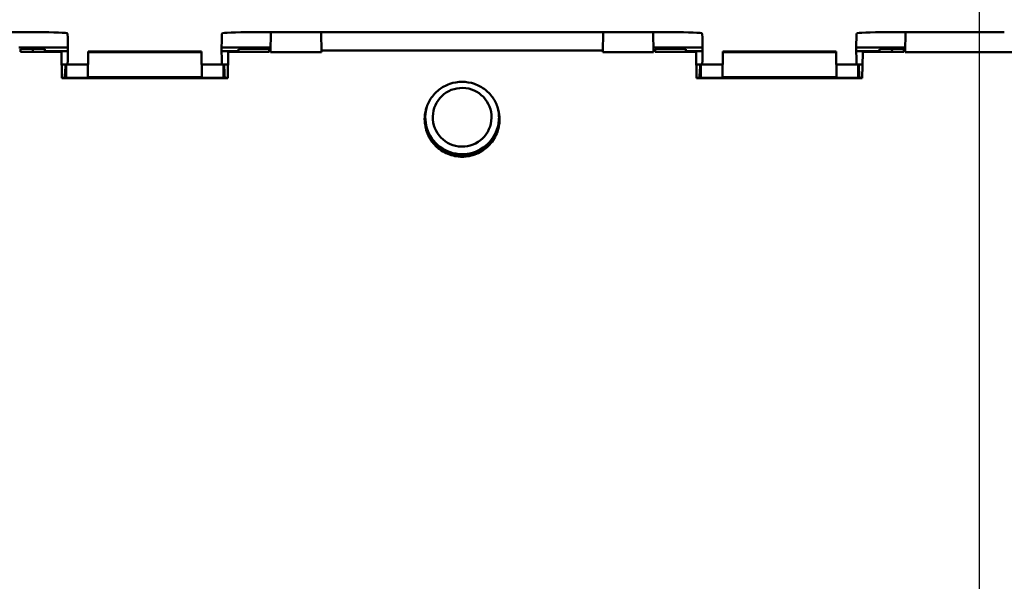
# Model space of a CAD drawing. Header units: millimetres. Extents: x 0 to 420, y 0 to 297.
# Tile 5 of 14: x 72 to 112, y 98 to 121. Entities that reach past the tile are written whole.
import ezdxf

# ---------------------------------------------------------------- set-up
doc = ezdxf.new("R2010")
doc.units = ezdxf.units.MM
doc.layers.add('Arêtes visibles(celduc)', color=7, linetype='Continuous', lineweight=50)
doc.layers.add('Cotes(celduc)', color=7, linetype='Continuous', lineweight=25)
doc.styles.add('Courant-CELDUC', font='arial.ttf')
doc.dimstyles.new('Celduc', dxfattribs={"dimtxt": 3.5, "dimasz": 2.5, "dimexe": 3.175, "dimexo": 0, "dimgap": 0.762, "dimtad": 1, "dimrnd": 1e-08, "dimtxsty": 'Courant-CELDUC', "dimcen": 0.09, "dimdle": 10, "dimclrd": 7, "dimclre": 7, "dimclrt": 7, "dimazin": 2, "dimtfac": 0.714286, "dimtdec": 3, "dimtmove": 0, "dimatfit": 3, "dimfxl": 1, "dimtolj": 1, "dimlwd": 25, "dimlwe": 25, "dimarcsym": 0})

# ---------------------------------------------------------------- blocks, each defined once
blk = doc.blocks.new('*D6')
at = {"layer": 'Cotes(celduc)', "color": 7, "linetype": 'Continuous', "lineweight": 25, "transparency": 16777216}
for p, q in [((109.654, 160.576), (142.028, 160.576)), ((138.853, 158.076), (138.853, 53.076)), ((84.254, 50.576), (142.028, 50.576))]:
    blk.add_line(p, q, dxfattribs=at)
at = {"layer": 'Cotes(celduc)', "color": 7, "linetype": 'Continuous', "transparency": 16777216}
for points in [[(138.436, 158.076), (139.27, 158.076), (138.853, 160.576)], [(138.436, 53.076), (139.27, 53.076), (138.853, 50.576)]]:
    blk.add_solid(points, dxfattribs=at)
at = {"layer": 'Defpoints', "color": 0, "linetype": 'Continuous', "transparency": 16777216}
for p in [(109.654, 160.576), (84.254, 50.576), (138.853, 50.576)]:
    blk.add_point(p, dxfattribs=at)
at = {"layer": 'Cotes(celduc)', "color": 7, "linetype": 'Continuous', "lineweight": 25, "transparency": 16777216, "insert": (134.517, 101.88), "char_height": 3.5, "attachment_point": 1, "rotation": 90, "style": 'Courant-CELDUC'}
blk.add_mtext('\\A1;110', dxfattribs=at)
blk = doc.blocks.new('*D7')
at = {"layer": 'Cotes(celduc)', "color": 7, "linetype": 'Continuous', "lineweight": 25, "transparency": 16777216}
for p, q in [((89.954, 129.576), (53.897, 129.576)), ((57.072, 127.076), (57.072, 84.076)), ((89.954, 81.576), (53.897, 81.576))]:
    blk.add_line(p, q, dxfattribs=at)
at = {"layer": 'Cotes(celduc)', "color": 7, "linetype": 'Continuous', "transparency": 16777216}
for points in [[(56.656, 127.076), (57.489, 127.076), (57.072, 129.576)], [(56.656, 84.076), (57.489, 84.076), (57.072, 81.576)]]:
    blk.add_solid(points, dxfattribs=at)
at = {"layer": 'Defpoints', "color": 0, "linetype": 'Continuous', "transparency": 16777216}
for p in [(89.954, 129.576), (57.072, 81.576), (89.954, 81.576)]:
    blk.add_point(p, dxfattribs=at)
at = {"layer": 'Cotes(celduc)', "color": 7, "linetype": 'Continuous', "lineweight": 25, "transparency": 16777216, "insert": (52.736, 102.995), "char_height": 3.5, "attachment_point": 1, "rotation": 90, "style": 'Courant-CELDUC'}
blk.add_mtext('\\A1;48', dxfattribs=at)
blk = doc.blocks.new('*D10')
at = {"layer": 'Cotes(celduc)', "color": 7, "linetype": 'Continuous', "lineweight": 25, "transparency": 16777216}
for p, q in [((110.654, 137.827), (110.654, 30.401)), ((69.254, 51.576), (69.254, 30.401)), ((108.154, 33.576), (71.754, 33.576))]:
    blk.add_line(p, q, dxfattribs=at)
at = {"layer": 'Cotes(celduc)', "color": 7, "linetype": 'Continuous', "transparency": 16777216}
for points in [[(71.754, 33.993), (71.754, 33.16), (69.254, 33.576)], [(108.154, 33.993), (108.154, 33.16), (110.654, 33.576)]]:
    blk.add_solid(points, dxfattribs=at)
at = {"layer": 'Defpoints', "color": 0, "linetype": 'Continuous', "transparency": 16777216}
for p in [(110.654, 137.827), (69.254, 51.576), (69.254, 33.576)]:
    blk.add_point(p, dxfattribs=at)
at = {"layer": 'Cotes(celduc)', "color": 7, "linetype": 'Continuous', "lineweight": 25, "transparency": 16777216, "insert": (85.345, 38.545), "char_height": 3.5, "attachment_point": 1, "style": 'Courant-CELDUC'}
blk.add_mtext('\\A1;41,4', dxfattribs=at)

msp = doc.modelspace()

# ---------------------------------------------------------------- linework, layer by layer
at = {"layer": 'Arêtes visibles(celduc)'}
for p, q in [((72.668, 120.165), (68.254, 120.165)), ((98.068, 120.165), (81.84, 120.165)), ((82.302, 120.165), (82.288, 119.368)), ((84.324, 119.368), (84.31, 120.165)), ((95.584, 119.368), (95.598, 120.165)), ((97.62, 119.368), (97.606, 120.165)), ((111.654, 120.165), (107.24, 120.165)), ((107.702, 120.165), (107.688, 119.368)), ((74.178, 119.547), (72.217, 119.547)), ((72.277, 119.377), (72.275, 119.49)), ((72.777, 119.377), (72.775, 119.499)), ((73.248, 119.399), (73.25, 119.49)), ((74.178, 119.357), (74.178, 119.615)), ((80.33, 119.615), (80.33, 119.357)), ((82.291, 119.547), (80.33, 119.547)), ((81.004, 119.49), (81.005, 119.399)), ((81.503, 119.499), (81.733, 119.499)), ((82.233, 119.49), (82.231, 119.377)), ((95.585, 119.429), (84.323, 119.429)), ((99.578, 119.547), (97.617, 119.547)), ((97.677, 119.377), (97.675, 119.49)), ((98.175, 119.499), (98.405, 119.499)), ((98.903, 119.399), (98.904, 119.49)), ((99.578, 119.357), (99.578, 119.615)), ((105.73, 119.615), (105.73, 119.357)), ((107.691, 119.547), (105.73, 119.547)), ((106.658, 119.49), (106.66, 119.399)), ((107.16, 119.377), (107.158, 119.499)), ((107.633, 119.49), (107.631, 119.377)), ((73.918, 119.377), (72.277, 119.377)), ((73.248, 119.399), (73.248, 119.377)), ((74.178, 119.399), (73.248, 119.399)), ((73.919, 119.356), (73.918, 119.377)), ((73.919, 119.356), (73.937, 118.326)), ((74.989, 119.363), (74.972, 118.362)), ((74.989, 119.363), (74.99, 119.396)), ((79.519, 119.363), (74.989, 119.363)), ((79.518, 119.396), (74.99, 119.396)), ((79.518, 119.396), (79.519, 119.363)), ((79.519, 119.363), (79.536, 118.362)), ((81.005, 119.399), (80.33, 119.399)), ((80.571, 118.326), (80.589, 119.356)), ((82.231, 119.377), (80.589, 119.377)), ((80.589, 119.377), (80.589, 119.356)), ((81.005, 119.399), (81.005, 119.377)), ((84.324, 119.368), (82.288, 119.368)), ((97.62, 119.368), (95.584, 119.368)), ((99.318, 119.377), (97.677, 119.377)), ((98.903, 119.399), (98.902, 119.377)), ((99.578, 119.399), (98.903, 119.399)), ((99.319, 119.356), (99.318, 119.377)), ((99.319, 119.356), (99.337, 118.326)), ((100.389, 119.363), (100.372, 118.362)), ((100.389, 119.363), (100.39, 119.396)), ((104.919, 119.363), (100.389, 119.363)), ((104.918, 119.396), (100.39, 119.396)), ((104.918, 119.396), (104.919, 119.363)), ((104.919, 119.363), (104.936, 118.362)), ((106.66, 119.399), (105.73, 119.399)), ((105.971, 118.326), (105.989, 119.356)), ((107.631, 119.377), (105.989, 119.377)), ((105.989, 119.377), (105.989, 119.356)), ((106.66, 119.399), (106.66, 119.377)), ((112.144, 119.368), (107.688, 119.368)), ((74.103, 118.865), (73.927, 118.865)), ((74.104, 118.337), (74.104, 118.865)), ((74.98, 118.865), (74.104, 118.865)), ((74.104, 118.865), (74.104, 118.865)), ((80.404, 118.865), (79.527, 118.865)), ((80.404, 118.337), (80.404, 118.865)), ((80.404, 118.865), (80.404, 118.865)), ((80.58, 118.865), (80.405, 118.865)), ((99.503, 118.865), (99.327, 118.865)), ((99.504, 118.337), (99.504, 118.865)), ((100.38, 118.865), (99.504, 118.865)), ((99.504, 118.865), (99.504, 118.865)), ((105.804, 118.865), (104.927, 118.865)), ((105.804, 118.337), (105.804, 118.865)), ((105.804, 118.865), (105.804, 118.865)), ((105.98, 118.865), (105.805, 118.865)), ((80.571, 118.337), (73.937, 118.337)), ((80.571, 118.326), (73.937, 118.326)), ((79.536, 118.362), (74.972, 118.362)), ((105.971, 118.337), (99.337, 118.337)), ((105.971, 118.326), (99.337, 118.326)), ((104.936, 118.362), (100.372, 118.362)), ((88.481, 116.785), (88.48, 116.739)), ((88.781, 116.781), (88.781, 116.782)), ((91.13, 116.731), (91.13, 116.732)), ((91.43, 116.721), (91.429, 116.676))]:
    msp.add_line(p, q, dxfattribs=at)
for centre, major_axis, ratio, start_param, end_param in [((72.668, 120.113), (-1.5, 0), 0.034905, 3.337017, 4.712389), ((74.156, 119.624), (0, -0.5), 0.043654, 1.55331, 2.635787), ((80.352, 119.624), (0, 0.5), 0.043654, 0.505805, 1.588283), ((81.84, 120.113), (-1.5, 0), 0.034905, 4.712389, 6.087761), ((98.068, 120.113), (-1.5, 0), 0.034905, 3.337017, 4.712389), ((99.556, 119.624), (0, -0.5), 0.043654, 1.55331, 2.635787), ((105.752, 119.624), (0, 0.5), 0.043654, 0.505805, 1.588283), ((107.24, 120.113), (-1.5, 0), 0.034905, 4.712389, 6.087761), ((72.775, 119.49), (-0.5, 0), 0.01746, 4.712999, 6.28349), ((81.504, 119.49), (-0.5, 0), 0.01746, 4.712999, 6.28349), ((81.733, 119.49), (-0.5, 0), 0.01746, 3.141288, 4.711779), ((98.175, 119.49), (-0.5, 0), 0.01746, 4.712999, 6.28349), ((98.404, 119.49), (-0.5, 0), 0.01746, 3.141288, 4.711779), ((107.158, 119.49), (-0.5, 0), 0.01746, 4.712999, 6.28349), ((74.156, 119.365), (0, -0.5), 0.043654, 6.283152, 7.836495), ((80.352, 119.365), (0, 0.5), 0.043654, 1.588283, 3.141626), ((99.556, 119.365), (0, -0.5), 0.043654, 6.283152, 7.836495), ((105.752, 119.365), (0, 0.5), 0.043654, 1.588283, 3.141626), ((74.104, 117.365), (0.001, -1.5), 0.043654, 3.124106, 4.008241), ((80.404, 117.365), (0.001, 1.5), 0.043654, 5.416537, 6.300672), ((99.504, 117.365), (0.001, -1.5), 0.043654, 3.124106, 4.008241), ((105.804, 117.365), (0.001, 1.5), 0.043654, 5.416537, 6.300672), ((89.956, 116.753), (-1.475, 0.032), 0.999953, 5.975629, 9.732333), ((89.955, 116.707), (-1.475, 0.032), 0.999953, 0, 3.141593), ((89.956, 116.756), (1.175, -0.025), 0.999953, 3.141593, 6.283185)]:
    msp.add_ellipse(centre, major_axis=major_axis, ratio=ratio, start_param=start_param, end_param=end_param, dxfattribs=at)
msp.add_ellipse((89.956, 116.757), major_axis=(1.175, -0.025), ratio=0.999953, dxfattribs=at)
for points, knots in [([(74.167, 120.061), (74.166, 120.069), (74.165, 120.076), (74.16, 120.108), (74.151, 120.121), (74.139, 120.123)], [0.05204842, 0.05204842, 0.05204842, 0.05204842, 0.05666135, 0.05666135, 0.07473487, 0.07473487, 0.07473487, 0.07473487]), ([(80.368, 120.123), (80.357, 120.121), (80.348, 120.108), (80.343, 120.076), (80.342, 120.069), (80.341, 120.061)], [0.07907073, 0.07907073, 0.07907073, 0.07907073, 0.09714425, 0.09714425, 0.10175718, 0.10175718, 0.10175718, 0.10175718]), ([(99.567, 120.061), (99.566, 120.069), (99.565, 120.076), (99.56, 120.108), (99.551, 120.121), (99.539, 120.123)], [0.05204842, 0.05204842, 0.05204842, 0.05204842, 0.05666135, 0.05666135, 0.07473487, 0.07473487, 0.07473487, 0.07473487]), ([(105.768, 120.123), (105.757, 120.121), (105.748, 120.108), (105.743, 120.076), (105.742, 120.069), (105.741, 120.061)], [0.07907073, 0.07907073, 0.07907073, 0.07907073, 0.09714425, 0.09714425, 0.10175718, 0.10175718, 0.10175718, 0.10175718]), ([(73.25, 119.49), (73.25, 119.491), (73.237, 119.492), (73.188, 119.494), (73.151, 119.495), (73.06, 119.497), (73.006, 119.498), (72.891, 119.499), (72.834, 119.499), (72.775, 119.499)], [0, 0, 0, 0, 0.0195538, 0.0195538, 0.03908978, 0.03908978, 0.05861019, 0.05861019, 0.07629839, 0.07629839, 0.07629839, 0.07629839]), ([(107.633, 119.49), (107.633, 119.491), (107.62, 119.492), (107.571, 119.494), (107.535, 119.495), (107.443, 119.497), (107.389, 119.498), (107.275, 119.499), (107.217, 119.499), (107.158, 119.499)], [0, 0, 0, 0, 0.0195538, 0.0195538, 0.03908977, 0.03908977, 0.05861017, 0.05861017, 0.07629839, 0.07629839, 0.07629839, 0.07629839]), ([(88.505, 117.064), (88.544, 117.209), (88.608, 117.358), (88.786, 117.632), (88.902, 117.757), (89.148, 117.951), (89.299, 118.036), (89.621, 118.149), (89.793, 118.176), (90.115, 118.176), (90.287, 118.149), (90.609, 118.036), (90.759, 117.951), (91.006, 117.757), (91.122, 117.632), (91.3, 117.358), (91.364, 117.209), (91.403, 117.064)], [1.263617, 1.263617, 1.263617, 1.263617, 1.3086733, 1.3086733, 1.3558309, 1.3558309, 1.4040754, 1.4040754, 1.45232, 1.45232, 1.5005646, 1.5005646, 1.5488092, 1.5488092, 1.5959668, 1.5959668, 1.6410231, 1.6410231, 1.6410231, 1.6410231]), ([(91.403, 117.064), (91.437, 116.935), (91.454, 116.803), (91.454, 116.488), (91.416, 116.287), (91.263, 115.917), (91.147, 115.747), (90.88, 115.481), (90.712, 115.366), (90.343, 115.214), (90.142, 115.176), (89.954, 115.176), (89.766, 115.176), (89.565, 115.214), (89.196, 115.366), (89.028, 115.481), (88.761, 115.747), (88.645, 115.917), (88.492, 116.287), (88.454, 116.488), (88.454, 116.803), (88.47, 116.935), (88.505, 117.064)], [-0.2653817, -0.2653817, -0.2653817, -0.2653817, -0.2270336, -0.2270336, -0.1699855, -0.1699855, -0.1129375, -0.1129375, -0.0564687, -0.0564687, 0, 0, 0, 0.0564687, 0.0564687, 0.1129375, 0.1129375, 0.1699855, 0.1699855, 0.2270336, 0.2270336, 0.2653817, 0.2653817, 0.2653817, 0.2653817])]:
    msp.add_open_spline(points, degree=3, knots=knots, dxfattribs=at)

# ---------------------------------------------------------------- dimensions: what is measured, and where the dimension line sits
at = {"layer": 'Cotes(celduc)', "color": 7, "linetype": 'Continuous', "lineweight": 25}
for base, p1, p2, angle, picture, middle in [((138.853, 50.576), (109.654, 160.576), (84.254, 50.576), 270, '*D6', (138.853, 105.576)), ((69.254, 33.576), (110.654, 137.827), (69.254, 51.576), 180, '*D10', (89.954, 33.576)), ((57.072, 81.576), (89.954, 129.576), (89.954, 81.576), 90, '*D7', (57.072, 105.576))]:
    dim = msp.add_linear_dim(base=base, p1=p1, p2=p2, angle=angle, dimstyle='Celduc', override={"dimgap": 0.762, "dimdec": 2, "dimtol": 0, "dimlim": 0, "dimtp": 0, "dimtm": 0, "dimtdec": 3, "dimtofl": 0, "dimatfit": 1}, dxfattribs=at)
    dim.commit()
    dim.dimension.update_dxf_attribs({"geometry": picture, "text_midpoint": middle, "dimtype": 160})

doc.saveas('drawing.dxf')
